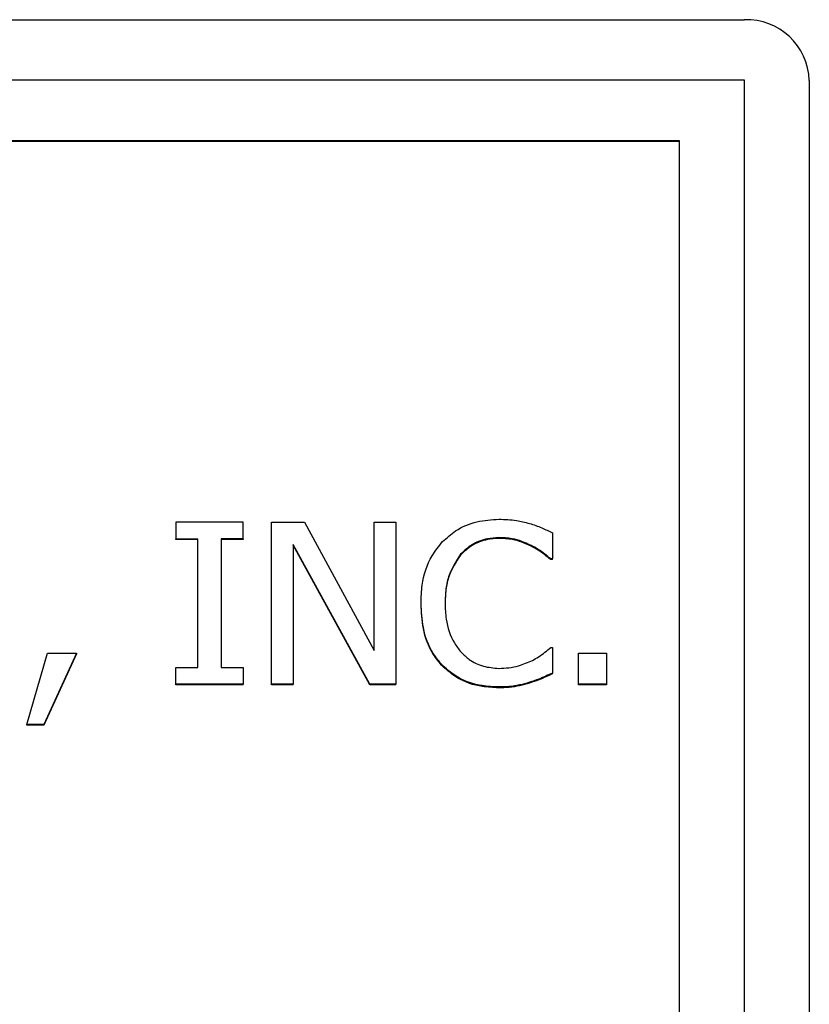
# Model space of a CAD drawing. Header units: inches. Extents: x 0.6 to 16.3, y 0.2 to 11.5.
# Tile 20 of 34: x 4.986 to 5.229, y 7.648 to 7.951. Entities that reach past the tile are written whole.
import ezdxf

# ---------------------------------------------------------------- set-up
doc = ezdxf.new("R2010")
doc.units = ezdxf.units.IN
doc.header["$MEASUREMENT"] = 0

msp = doc.modelspace()

# ---------------------------------------------------------------- linework, layer by layer
at = {"color": 7, "linetype": 'Continuous', "lineweight": 25}
for p, q in [((3.58188, 7.95074), (5.20854, 7.95074)), ((3.58188, 7.9323), (5.20854, 7.9323)), ((5.20854, 7.9323), (5.20854, 7.42506)), ((5.22854, 7.93207), (5.22854, 7.42482)), ((3.60188, 7.91363), (5.18854, 7.91363)), ((3.60188, 7.91339), (5.18854, 7.91339)), ((5.18854, 7.91363), (5.18854, 7.44373)), ((5.03375, 7.79629), (5.03375, 7.79121)), ((5.05441, 7.79629), (5.03375, 7.79629)), ((5.05441, 7.79121), (5.05441, 7.79629)), ((5.06319, 7.7465), (5.06319, 7.79629)), ((5.06319, 7.79629), (5.07326, 7.79629)), ((5.07326, 7.79629), (5.09474, 7.75687)), ((5.09474, 7.75687), (5.09474, 7.79629)), ((5.09474, 7.79629), (5.10135, 7.79629)), ((5.10135, 7.79629), (5.10135, 7.7465)), ((5.03375, 7.79121), (5.04054, 7.79121)), ((5.03375, 7.79097), (5.03375, 7.79121)), ((5.04054, 7.79097), (5.03375, 7.79097)), ((5.04054, 7.75159), (5.04054, 7.79121)), ((5.05441, 7.79121), (5.04763, 7.79121)), ((5.04763, 7.79121), (5.04763, 7.75159)), ((5.05441, 7.79097), (5.04763, 7.79097)), ((5.05441, 7.79121), (5.05441, 7.79097)), ((5.13307, 7.79129), (5.13307, 7.79153)), ((5.14958, 7.79299), (5.14958, 7.785)), ((5.0934, 7.7465), (5.0698, 7.78944)), ((5.0698, 7.78944), (5.0698, 7.7465)), ((5.0934, 7.74626), (5.0698, 7.7892)), ((5.14301, 7.78891), (5.14301, 7.78915)), ((5.12128, 7.78617), (5.12128, 7.78641)), ((5.14958, 7.785), (5.14902, 7.785)), ((5.14902, 7.78476), (5.14902, 7.785)), ((5.14958, 7.78476), (5.14902, 7.78476)), ((5.14958, 7.78476), (5.14958, 7.785)), ((5.10913, 7.77112), (5.10913, 7.77136)), ((5.11652, 7.77136), (5.11652, 7.77112)), ((5.14907, 7.7578), (5.14958, 7.7578)), ((5.14958, 7.7578), (5.14958, 7.74989)), ((4.98794, 7.73412), (4.99425, 7.75603)), ((5.0032, 7.75603), (4.99317, 7.73412)), ((5.0032, 7.75579), (4.99317, 7.73388)), ((4.99425, 7.75603), (5.0032, 7.75603)), ((5.0032, 7.75603), (5.0032, 7.75579)), ((5.15758, 7.7465), (5.15758, 7.75603)), ((5.15758, 7.75603), (5.16614, 7.75603)), ((5.16614, 7.75603), (5.16614, 7.7465)), ((5.03375, 7.7465), (5.03375, 7.75159)), ((5.03375, 7.75159), (5.04054, 7.75159)), ((5.04763, 7.75159), (5.05441, 7.75159)), ((5.05441, 7.75159), (5.05441, 7.7465)), ((5.11583, 7.75191), (5.11583, 7.75215)), ((5.14958, 7.74965), (5.14958, 7.74989)), ((5.05441, 7.7465), (5.03375, 7.7465)), ((5.03375, 7.74626), (5.03375, 7.7465)), ((5.05441, 7.74626), (5.03375, 7.74626)), ((5.05441, 7.74626), (5.05441, 7.7465)), ((5.0698, 7.7465), (5.06319, 7.7465)), ((5.06319, 7.74626), (5.06319, 7.7465)), ((5.0698, 7.74626), (5.06319, 7.74626)), ((5.0698, 7.74626), (5.0698, 7.7465)), ((5.10135, 7.7465), (5.0934, 7.7465)), ((5.0934, 7.74626), (5.0934, 7.7465)), ((5.10135, 7.74626), (5.0934, 7.74626)), ((5.10135, 7.74626), (5.10135, 7.7465)), ((5.13299, 7.74538), (5.13299, 7.74562)), ((5.1425, 7.74683), (5.1425, 7.74707)), ((5.15758, 7.74626), (5.15758, 7.7465)), ((5.16614, 7.7465), (5.15758, 7.7465)), ((5.16614, 7.74626), (5.15758, 7.74626)), ((5.16614, 7.7465), (5.16614, 7.74626)), ((4.99317, 7.73412), (4.98794, 7.73412)), ((4.98794, 7.73388), (4.98794, 7.73412)), ((4.99317, 7.73388), (4.98794, 7.73388)), ((4.99317, 7.73388), (4.99317, 7.73412))]:
    msp.add_line(p, q, dxfattribs=at)
msp.add_arc((5.20919, 7.93138), 0.01937, 2.035, 91.8998, dxfattribs=at)
for points, knots in [([(5.11579, 7.79032), (5.11706, 7.79148), (5.12005, 7.7942), (5.12613, 7.79675), (5.13083, 7.79704), (5.13312, 7.79718)], [0, 0, 0, 0, 0.274065, 0.645727, 1, 1, 1, 1]), ([(5.13312, 7.79718), (5.13401, 7.79716), (5.1358, 7.79713), (5.13895, 7.79675), (5.14116, 7.79622), (5.1425, 7.79589)], [0, 0, 0, 0, 0.2819661, 0.5640231, 1, 1, 1, 1]), ([(5.1425, 7.79589), (5.14313, 7.79569), (5.1444, 7.79528), (5.14678, 7.79433), (5.14848, 7.79352), (5.14958, 7.79299)], [0, 0, 0, 0, 0.259607, 0.519187, 1, 1, 1, 1]), ([(5.13307, 7.79153), (5.13189, 7.79146), (5.129, 7.79128), (5.12474, 7.78962), (5.1224, 7.78745), (5.12128, 7.78641)], [0, 0, 0, 0, 0.264943, 0.646938, 1, 1, 1, 1]), ([(5.13307, 7.79129), (5.13189, 7.79122), (5.129, 7.79104), (5.12474, 7.78938), (5.1224, 7.78721), (5.12128, 7.78617)], [0, 0, 0, 0, 0.264943, 0.646938, 1, 1, 1, 1]), ([(5.14301, 7.78915), (5.14208, 7.78958), (5.14021, 7.79044), (5.13688, 7.79138), (5.13445, 7.79148), (5.13307, 7.79153)], [0, 0, 0, 0, 0.300979, 0.601935, 1, 1, 1, 1]), ([(5.14301, 7.78891), (5.14208, 7.78934), (5.14021, 7.7902), (5.13688, 7.79115), (5.13445, 7.79124), (5.13307, 7.79129)], [0, 0, 0, 0, 0.300979, 0.601935, 1, 1, 1, 1]), ([(5.10913, 7.77136), (5.1092, 7.77322), (5.10938, 7.77823), (5.11144, 7.78498), (5.11464, 7.78891), (5.11579, 7.79032)], [0, 0, 0, 0, 0.274688, 0.739998, 1, 1, 1, 1]), ([(5.14902, 7.785), (5.14842, 7.78549), (5.14718, 7.78651), (5.14522, 7.78797), (5.14375, 7.78876), (5.14301, 7.78915)], [0, 0, 0, 0, 0.322707, 0.659599, 1, 1, 1, 1]), ([(5.14902, 7.78476), (5.14842, 7.78525), (5.14718, 7.78627), (5.14522, 7.78773), (5.14375, 7.78852), (5.14301, 7.78891)], [0, 0, 0, 0, 0.322707, 0.659599, 1, 1, 1, 1]), ([(5.12128, 7.78641), (5.11993, 7.78434), (5.11778, 7.78103), (5.11669, 7.77575), (5.11658, 7.77284), (5.11652, 7.77136)], [0, 0, 0, 0, 0.450196, 0.721837, 1, 1, 1, 1]), ([(5.12128, 7.78617), (5.11993, 7.78411), (5.11778, 7.78079), (5.11669, 7.77551), (5.11658, 7.7726), (5.11652, 7.77112)], [0, 0, 0, 0, 0.450196, 0.721837, 1, 1, 1, 1]), ([(5.11583, 7.75215), (5.11479, 7.75338), (5.11189, 7.75681), (5.10952, 7.76354), (5.10926, 7.76885), (5.10913, 7.77136)], [0, 0, 0, 0, 0.226201, 0.635012, 1, 1, 1, 1]), ([(5.11583, 7.75191), (5.11479, 7.75314), (5.11189, 7.75658), (5.10952, 7.7633), (5.10926, 7.76861), (5.10913, 7.77112)], [0, 0, 0, 0, 0.2262007, 0.6350123, 1, 1, 1, 1]), ([(5.11652, 7.77136), (5.11658, 7.76972), (5.11673, 7.76554), (5.11838, 7.76024), (5.12072, 7.75724), (5.12145, 7.75631)], [0, 0, 0, 0, 0.307122, 0.785146, 1, 1, 1, 1]), ([(5.1434, 7.75381), (5.14405, 7.75417), (5.14538, 7.75492), (5.14727, 7.75626), (5.14847, 7.75729), (5.14907, 7.7578)], [0, 0, 0, 0, 0.315962, 0.65674, 1, 1, 1, 1]), ([(5.12145, 7.75631), (5.12226, 7.75553), (5.1242, 7.75366), (5.12823, 7.75174), (5.13146, 7.75148), (5.13307, 7.75135)], [0, 0, 0, 0, 0.264915, 0.633753, 1, 1, 1, 1]), ([(5.13299, 7.74562), (5.13131, 7.7457), (5.12696, 7.7459), (5.12074, 7.74791), (5.1173, 7.75088), (5.11583, 7.75215)], [0, 0, 0, 0, 0.265322, 0.686344, 1, 1, 1, 1]), ([(5.13299, 7.74538), (5.13131, 7.74546), (5.12696, 7.74566), (5.12074, 7.74767), (5.1173, 7.75065), (5.11583, 7.75191)], [0, 0, 0, 0, 0.265322, 0.686344, 1, 1, 1, 1]), ([(5.13307, 7.75135), (5.1341, 7.75138), (5.13615, 7.75145), (5.13968, 7.75219), (5.14201, 7.7532), (5.1434, 7.75381)], [0, 0, 0, 0, 0.285798, 0.571895, 1, 1, 1, 1]), ([(5.14958, 7.74989), (5.14889, 7.74959), (5.14749, 7.74899), (5.14519, 7.74791), (5.14348, 7.74737), (5.1425, 7.74707)], [0, 0, 0, 0, 0.299467, 0.598933, 1, 1, 1, 1]), ([(5.14958, 7.74965), (5.14889, 7.74935), (5.14749, 7.74875), (5.14519, 7.74767), (5.14348, 7.74713), (5.1425, 7.74683)], [0, 0, 0, 0, 0.299467, 0.598933, 1, 1, 1, 1]), ([(5.1425, 7.74707), (5.14148, 7.74677), (5.13944, 7.74617), (5.13624, 7.74565), (5.13408, 7.74563), (5.13299, 7.74562)], [0, 0, 0, 0, 0.330556, 0.66236, 1, 1, 1, 1]), ([(5.1425, 7.74683), (5.14148, 7.74653), (5.13944, 7.74593), (5.13624, 7.74541), (5.13408, 7.74539), (5.13299, 7.74538)], [0, 0, 0, 0, 0.3305561, 0.6623603, 1, 1, 1, 1])]:
    msp.add_open_spline(points, degree=3, knots=knots, dxfattribs=at)

doc.saveas('drawing.dxf')
